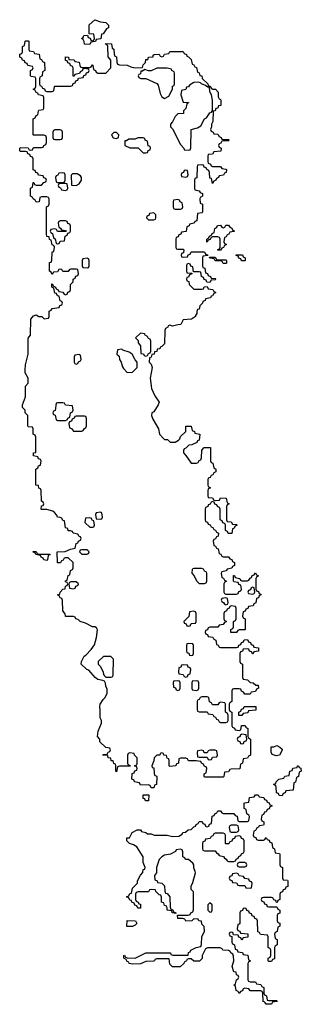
# Model space of a CAD drawing. Header units: inches. Extents: x 2112843 to 2323771, y 35243 to 209174.
# Tile 68 of 83: x 2281766 to 2283874, y 141146 to 148511. Entities that reach past the tile are written whole.
import ezdxf

# ---------------------------------------------------------------- set-up
doc = ezdxf.new("R2010")
doc.units = ezdxf.units.IN
doc.header["$MEASUREMENT"] = 0
doc.layers.add('C2184', color=7, linetype='Continuous')

msp = doc.modelspace()

# ---------------------------------------------------------------- linework, layer by layer
at = {"layer": 'C2184', "color": 6}
for points in [[(2282290, 148326), (2282250, 148328.7), (2282248.7, 148348.7), (2282242, 148362), (2282229, 148370), (2282242, 148378), (2282247.3, 148392.7), (2282274, 148394), (2282278, 148378), (2282292.7, 148372.7), (2282298, 148358), (2282310, 148354), (2282322, 148358), (2282326, 148370), (2282322, 148402), (2282286, 148406), (2282287.3, 148472.7), (2282329.1, 148510.9), (2282370, 148496), (2282412, 148490), (2282432, 148470), (2282432, 148450), (2282416.9, 148443.1), (2282390, 148406), (2282378, 148402), (2282372.7, 148367.3), (2282338, 148362), (2282332.7, 148347.3), (2282298, 148342)], [(2281970, 147974), (2282010, 147974), (2282022, 147978), (2282026, 148010), (2282030, 148014), (2282150, 148014), (2282162, 148018), (2282167.3, 148032.7), (2282182, 148038), (2282187.3, 148052.7), (2282202, 148058), (2282207.3, 148072.7), (2282242, 148078), (2282247.3, 148092.7), (2282262, 148098), (2282267.3, 148112.7), (2282282, 148118), (2282286, 148130), (2282282, 148142), (2282250, 148146), (2282238, 148142), (2282232.7, 148127.3), (2282218, 148122), (2282212.7, 148107.3), (2282178, 148102), (2282172.7, 148087.3), (2282167.3, 148087.3), (2282166, 148150), (2282162, 148162), (2282147.3, 148167.3), (2282142, 148182), (2282127.3, 148187.3), (2282122, 148202), (2282110, 148206), (2282110, 148234), (2282131.3, 148230), (2282132.7, 148212.7), (2282174, 148210), (2282178, 148198), (2282210, 148192), (2282218, 148158), (2282232.7, 148152.7), (2282290, 148154), (2282302, 148158), (2282310, 148172), (2282314, 148170), (2282318, 148138), (2282334, 148130), (2282338, 148118), (2282351.6, 148111.6), (2282410, 148111.3), (2282448, 148150), (2282448.7, 148170), (2282447.3, 148207.3), (2282428, 148232), (2282426, 148310), (2282422, 148322), (2282407.3, 148327.3), (2282410, 148334), (2282454, 148330), (2282458, 148298), (2282471.2, 148291.1), (2282472, 148252), (2282478, 148238), (2282490, 148234), (2282492.7, 148192.7), (2282498, 148178), (2282512, 148172), (2282570, 148170.5), (2282598, 148158), (2282630, 148150.8), (2282686, 148154), (2282690, 148174), (2282708.4, 148191.6), (2282710, 148212), (2282726, 148214), (2282730, 148231.3), (2282766, 148234), (2282766, 148246), (2282771.6, 148251.6), (2282810, 148254), (2282818, 148238), (2282830, 148234), (2282842, 148238), (2282850, 148254), (2282882, 148258), (2282890, 148274), (2282990, 148272), (2282998, 148258), (2283014, 148250), (2283018, 148238), (2283030, 148234), (2283050, 148214), (2283058, 148178), (2283070, 148174), (2283078, 148158), (2283090, 148154), (2283098, 148118), (2283110, 148114), (2283114, 148094), (2283130, 148092), (2283132, 148072), (2283174, 148030), (2283178, 148018), (2283194, 148010), (2283198, 147998), (2283211.6, 147991.6), (2283232, 147990), (2283251.3, 147970), (2283252.7, 147932.7), (2283258, 147918), (2283270, 147914), (2283271.3, 147908.7), (2283272, 147870), (2283254, 147866), (2283250, 147848), (2283234, 147846), (2283230, 147828), (2283214, 147826), (2283211.3, 147750), (2283202, 147730), (2283202, 147710), (2283194, 147690), (2283198, 147678), (2283214, 147670), (2283218, 147658), (2283250, 147654), (2283258, 147638), (2283274, 147630), (2283278, 147618), (2283290, 147614), (2283330, 147614), (2283334, 147610), (2283330, 147606), (2283290, 147606), (2283278, 147602), (2283272.7, 147587.3), (2283258, 147582), (2283254, 147570), (2283258, 147558), (2283274, 147550), (2283272.7, 147527.3), (2283218, 147522), (2283210, 147506), (2283178, 147502), (2283174, 147490), (2283174, 147450), (2283178, 147438), (2283194, 147430), (2283198, 147418), (2283210, 147414), (2283270, 147414), (2283278, 147398), (2283310, 147394), (2283314, 147390), (2283312.7, 147367.3), (2283298, 147362), (2283292.7, 147347.3), (2283258, 147342), (2283254, 147330), (2283238, 147322), (2283234, 147310), (2283218, 147302), (2283210, 147286), (2283202, 147322), (2283190, 147326), (2283187.3, 147367.3), (2283182, 147382), (2283166, 147390), (2283162, 147402), (2283147.3, 147407.3), (2283142, 147422), (2283130, 147426), (2283098, 147422), (2283094, 147410), (2283090.9, 147329.1), (2283078, 147322), (2283074, 147310), (2283074, 147250), (2283078, 147238), (2283110, 147232), (2283118, 147218), (2283134, 147210), (2283134, 147190), (2283118, 147182), (2283114, 147170), (2283118, 147138), (2283134, 147130), (2283134, 147070), (2283130, 147066), (2283098, 147062), (2283092.7, 147007.3), (2283078, 147002), (2283071.6, 146988.4), (2283038, 146982), (2283034, 146970), (2283018, 146962), (2283012.7, 146927.3), (2282978, 146922), (2282972.7, 146907.3), (2282958, 146902), (2282952.7, 146887.3), (2282938, 146882), (2282934, 146870), (2282934, 146810), (2282938, 146798), (2282950, 146794), (2282990, 146794), (2282994, 146790), (2282992.7, 146767.3), (2282978, 146762), (2282974, 146750), (2282978, 146738), (2282990, 146734), (2283022, 146738), (2283027.3, 146752.7), (2283042, 146758), (2283050, 146774), (2283150, 146774), (2283158, 146758), (2283172.7, 146752.7), (2283174, 146746), (2283138, 146742), (2283134, 146730), (2283134, 146670), (2283138, 146658), (2283152.7, 146652.7), (2283158, 146618), (2283172.7, 146612.7), (2283178, 146598), (2283194, 146590), (2283198, 146578), (2283230, 146574), (2283234, 146570), (2283230, 146566), (2283198, 146562), (2283190, 146546), (2283167.3, 146547.3), (2283162, 146562), (2283147.3, 146567.3), (2283142, 146582), (2283126, 146590), (2283122, 146622), (2283110, 146626), (2283066, 146626), (2283062, 146662), (2283047.3, 146667.3), (2283042, 146682), (2283030, 146686), (2283018, 146682), (2283014, 146670), (2283014, 146630), (2283018, 146618), (2283054, 146614), (2283054, 146610), (2283038, 146602), (2283030, 146586), (2283018, 146582), (2283014, 146570), (2283018, 146558), (2283031.6, 146551.6), (2283034, 146530), (2283070, 146494), (2283130, 146494), (2283142, 146498), (2283147.3, 146512.7), (2283170, 146514), (2283178, 146498), (2283212.7, 146492.7), (2283218, 146478), (2283234, 146470), (2283218, 146462), (2283210, 146446), (2283198, 146442), (2283194, 146430), (2283158, 146422), (2283154, 146410), (2283138, 146402), (2283134, 146390), (2283114, 146370), (2283110, 146346), (2283098, 146342), (2283092, 146328), (2283092, 146312), (2283082, 146298), (2283082, 146290), (2283052, 146270), (2282990, 146266), (2282972, 146230), (2282950, 146229.3), (2282910, 146218), (2282890, 146226), (2282878, 146222), (2282874, 146210), (2282858, 146202), (2282852.7, 146187.3), (2282850, 146086), (2282830, 146066), (2282818, 146062), (2282814, 146050), (2282794, 146046), (2282792, 146030), (2282774, 146026), (2282772, 146010), (2282754, 146006), (2282750, 145986), (2282738, 145982), (2282734, 145950), (2282750, 145934), (2282758, 145910), (2282742.8, 145830), (2282752.4, 145752.4), (2282776.8, 145696.8), (2282810.6, 145650), (2282802.8, 145630), (2282770, 145578), (2282754, 145570), (2282752, 145550), (2282762, 145522), (2282804.7, 145450), (2282811.6, 145411.6), (2282839.6, 145379.6), (2282851, 145371), (2282872, 145370), (2282891.3, 145351.3), (2282930, 145351.3), (2282955.3, 145364.7), (2282965.2, 145374.8), (2282970, 145392), (2283008.8, 145431.1), (2283010, 145470.7), (2283050, 145470.7), (2283058, 145438), (2283074, 145430), (2283078, 145418), (2283114, 145410), (2283110, 145366), (2283098, 145362), (2283091.6, 145348.4), (2283054, 145330), (2283031.2, 145328.9), (2283010, 145306), (2282998, 145302), (2282992.7, 145287.3), (2282992, 145270), (2283010, 145252), (2283050, 145194), (2283090, 145194), (2283102, 145198), (2283110, 145214), (2283122, 145218), (2283127.3, 145232.7), (2283129, 145291), (2283146, 145310), (2283194, 145310), (2283194, 145210), (2283198, 145198), (2283212.7, 145192.7), (2283218, 145158), (2283234, 145150), (2283234, 145130), (2283218, 145122), (2283212.7, 145107.3), (2283198, 145102), (2283192.7, 145087.3), (2283178, 145082), (2283174, 145070), (2283174, 145030), (2283178, 145018), (2283194, 145010), (2283178, 145002), (2283174, 144990), (2283174, 144950), (2283178, 144938), (2283210, 144934), (2283218, 144918), (2283230, 144914), (2283262, 144918), (2283270, 144934), (2283312.7, 144932.7), (2283318, 144898), (2283334, 144890), (2283318, 144882), (2283314, 144870), (2283314, 144770), (2283318, 144758), (2283350, 144754), (2283358, 144738), (2283390, 144734), (2283394, 144730), (2283378, 144722), (2283370, 144706), (2283358, 144702), (2283352.7, 144667.3), (2283327.3, 144667.3), (2283322, 144682), (2283306, 144690), (2283306, 144730), (2283302, 144742), (2283287.3, 144747.3), (2283282, 144762), (2283266, 144770), (2283266, 144850), (2283262, 144862), (2283246, 144870), (2283242, 144882), (2283227.3, 144887.3), (2283222, 144902), (2283210, 144906), (2283198, 144902), (2283192.7, 144887.3), (2283178, 144882), (2283174, 144870), (2283158, 144862), (2283154, 144850), (2283154, 144770), (2283158, 144758), (2283172.7, 144752.7), (2283178, 144738), (2283192.7, 144732.7), (2283198, 144718), (2283212.7, 144712.7), (2283218, 144698), (2283232.7, 144692.7), (2283238, 144678), (2283254, 144670), (2283252.7, 144647.3), (2283238, 144642), (2283232.7, 144627.3), (2283218, 144622), (2283214, 144610), (2283218, 144578), (2283232.7, 144572.7), (2283238, 144558), (2283252.7, 144552.7), (2283258, 144518), (2283272.7, 144512.7), (2283278, 144498), (2283290, 144494), (2283330, 144494), (2283338, 144478), (2283352.7, 144472.7), (2283358, 144458), (2283374, 144450), (2283372.7, 144427.3), (2283358, 144422), (2283352.7, 144407.3), (2283318, 144402), (2283312.7, 144387.3), (2283278, 144382), (2283274, 144370), (2283278, 144338), (2283292.7, 144332.7), (2283298, 144318), (2283314, 144310), (2283298, 144302), (2283294, 144290), (2283294, 144230), (2283298, 144218), (2283310, 144214), (2283390, 144214), (2283402, 144218), (2283407.3, 144232.7), (2283422, 144238), (2283426, 144250), (2283422, 144282), (2283407.3, 144287.3), (2283402, 144302), (2283370, 144306), (2283366, 144310), (2283367.3, 144352.7), (2283372.7, 144352.7), (2283378, 144338), (2283414, 144330), (2283418, 144318), (2283430, 144314), (2283470, 144314), (2283482, 144318), (2283490, 144334), (2283502, 144338), (2283507.3, 144352.7), (2283522, 144358), (2283530, 144374), (2283538, 144358), (2283554, 144350), (2283538, 144342), (2283534, 144330), (2283534, 144250), (2283538, 144238), (2283552.7, 144232.7), (2283558, 144218), (2283570, 144214), (2283572, 144208), (2283558, 144202), (2283552.7, 144187.3), (2283538, 144182), (2283534, 144150), (2283518, 144142), (2283512.7, 144127.3), (2283478, 144122), (2283472.7, 144107.3), (2283458, 144102), (2283452.7, 144087.3), (2283438, 144082), (2283434, 144050), (2283438, 144038), (2283454, 144030), (2283454, 143946), (2283410, 143946), (2283398, 143942), (2283390, 143926), (2283347.3, 143927.3), (2283346, 143950), (2283362, 143958), (2283366, 143970), (2283366, 144010), (2283382, 144018), (2283386, 144030), (2283386, 144110), (2283382, 144122), (2283350, 144126), (2283338, 144122), (2283334, 144110), (2283318, 144102), (2283314, 144090), (2283298, 144082), (2283294, 144070), (2283294, 144030), (2283298, 144018), (2283312.7, 144012.7), (2283312.7, 144007.3), (2283298, 144002), (2283290, 143986), (2283258, 143982), (2283250, 143966), (2283190, 143966), (2283178, 143962), (2283172.7, 143947.3), (2283158, 143942), (2283154, 143930), (2283158, 143918), (2283172.7, 143912.7), (2283178, 143898), (2283212.7, 143892.7), (2283218, 143878), (2283234, 143870), (2283238, 143838), (2283252.7, 143832.7), (2283258, 143818), (2283270, 143814), (2283390, 143814), (2283402, 143818), (2283407.3, 143832.7), (2283422, 143838), (2283427.3, 143852.7), (2283442, 143858), (2283447.3, 143872.7), (2283470, 143874), (2283478, 143858), (2283492.7, 143852.7), (2283498, 143838), (2283512.7, 143832.7), (2283518, 143818), (2283552.7, 143812.7), (2283552.7, 143787.3), (2283518, 143782), (2283510, 143766), (2283502, 143782), (2283487.3, 143787.3), (2283482, 143802), (2283470, 143806), (2283438, 143802), (2283432.7, 143787.3), (2283418, 143782), (2283414, 143770), (2283414, 143710), (2283418, 143698), (2283434, 143690), (2283434, 143590), (2283438, 143578), (2283470, 143572), (2283490, 143554), (2283514, 143550), (2283532.7, 143532.7), (2283550, 143532), (2283554, 143510), (2283538, 143502), (2283530, 143486), (2283498, 143482), (2283490, 143466), (2283450, 143466), (2283442, 143482), (2283427.3, 143487.3), (2283422, 143502), (2283410, 143506), (2283370, 143506), (2283358, 143502), (2283354, 143490), (2283354, 143410), (2283338, 143402), (2283334, 143390), (2283334, 143350), (2283338, 143338), (2283354, 143330), (2283354, 143230), (2283358, 143218), (2283372.7, 143212.7), (2283378, 143198), (2283410, 143194), (2283422, 143198), (2283427.3, 143232.7), (2283452.7, 143232.7), (2283458, 143218), (2283474, 143210), (2283474, 143150), (2283478, 143138), (2283494, 143130), (2283494, 143010), (2283478, 143002), (2283470, 142986), (2283438, 142982), (2283434, 142950), (2283418, 142942), (2283412.7, 142907.3), (2283350, 142906), (2283338, 142902), (2283330, 142886), (2283298, 142882), (2283294, 142850), (2283290, 142846), (2283150, 142846), (2283146, 142850), (2283146, 142870), (2283162, 142878), (2283166, 142910), (2283162, 142922), (2283150, 142926), (2283142, 142942), (2283126, 142950), (2283122, 142962), (2283087.3, 142967.3), (2283030, 142966), (2283022, 142982), (2283010, 142986), (2282970, 142986), (2282958, 142982), (2282954, 142950), (2282938, 142942), (2282934, 142930), (2282890, 142926), (2282886, 142930), (2282886, 142970), (2282882, 142982), (2282870, 142986), (2282866, 143006), (2282846, 143010), (2282842, 143022), (2282830, 143026), (2282818, 143022), (2282814, 143010), (2282791.6, 143008.4), (2282771.6, 142988.4), (2282770, 142966), (2282754, 142930), (2282758, 142918), (2282770, 142914), (2282772.7, 142872.7), (2282778, 142858), (2282790, 142854), (2282792.7, 142847.3), (2282791.3, 142790), (2282774, 142786), (2282770, 142766), (2282750, 142766), (2282742, 142782), (2282727.3, 142787.3), (2282670, 142786), (2282662, 142802), (2282626, 142810), (2282622, 142822), (2282606, 142830), (2282607.3, 142872.7), (2282622, 142878), (2282627.3, 142892.7), (2282642, 142898), (2282646, 142910), (2282642, 142922), (2282626, 142930), (2282642, 142938), (2282646, 142950), (2282646, 142990), (2282626, 143010), (2282622, 143022), (2282590, 143026), (2282578, 143022), (2282574, 143010), (2282574, 142950), (2282578, 142938), (2282590, 142934), (2282592.7, 142927.3), (2282512.7, 142927.3), (2282498, 142922), (2282490, 142886), (2282486, 142890), (2282486, 142930), (2282482, 142942), (2282470, 142946), (2282466, 142966), (2282450, 142968), (2282447.3, 142987.3), (2282428, 142990), (2282426, 143006), (2282388.7, 143010), (2282390, 143014), (2282422, 143018), (2282427.3, 143032.7), (2282442, 143038), (2282446, 143050), (2282442, 143062), (2282410, 143066), (2282366, 143110), (2282366, 143130), (2282348.7, 143150), (2282354, 143190), (2282378, 143250), (2282378, 143270), (2282369.6, 143289.6), (2282369.5, 143349.5), (2282365.1, 143370), (2282369.6, 143390), (2282390, 143426), (2282402.5, 143437.5), (2282422, 143470), (2282422, 143502), (2282410, 143526), (2282408.7, 143548.7), (2282402, 143562), (2282388.7, 143568.7), (2282350, 143575.3), (2282330, 143589.3), (2282284.7, 143644.7), (2282268.7, 143650), (2282226, 143690), (2282228.7, 143710), (2282249.4, 143750), (2282262, 143758), (2282300.2, 143799.8), (2282325.2, 143834.8), (2282341.2, 143890), (2282347.3, 143947.3), (2282342, 143962), (2282328.4, 143968.4), (2282310, 143969), (2282257.5, 143997.5), (2282218, 144010), (2282203.1, 144023.1), (2282186, 144030), (2282182, 144042), (2282170, 144046), (2282110, 144046), (2282107.3, 144067.3), (2282088.7, 144090), (2282087.3, 144167.3), (2282082, 144182), (2282070, 144186), (2282062, 144202), (2282048, 144210), (2282066, 144214), (2282068, 144230), (2282090, 144252), (2282106, 144254), (2282110, 144274), (2282122, 144278), (2282126, 144290), (2282122, 144302), (2282110, 144306), (2282110, 144314), (2282122, 144318), (2282130, 144354), (2282142, 144358), (2282146, 144390), (2282162, 144398), (2282166, 144410), (2282166, 144450), (2282130, 144486), (2282110, 144486), (2282098, 144482), (2282092.7, 144467.3), (2282078, 144462), (2282072.7, 144447.3), (2282048.4, 144448.4), (2282046, 144530), (2282107.3, 144532.7), (2282146, 144550), (2282182, 144558), (2282190, 144594), (2282202, 144598), (2282206, 144610), (2282222, 144618), (2282226, 144630), (2282222, 144642), (2282210, 144646), (2282202, 144662), (2282166, 144670), (2282162, 144682), (2282147.3, 144687.3), (2282130, 144688), (2282126, 144706), (2282108.7, 144710), (2282102, 144762), (2282090, 144766), (2282082, 144782), (2282068.4, 144788.4), (2282050, 144789), (2282044, 144804), (2282025.6, 144825.6), (2282014, 144834), (2281970, 144848), (2281930, 144846), (2281926, 144850), (2281930, 144874), (2281942, 144878), (2281946, 144890), (2281942, 144902), (2281928.8, 144908.9), (2281926, 144990), (2281922, 145002), (2281910, 145006), (2281906, 145026), (2281886, 145030), (2281886, 145150), (2281902, 145158), (2281907.3, 145172.7), (2281922, 145178), (2281926, 145210), (2281922, 145222), (2281907.3, 145227.3), (2281902, 145242), (2281868.4, 145248.4), (2281870, 145271.3), (2281887.3, 145272.7), (2281887.3, 145387.3), (2281882, 145402), (2281866, 145410), (2281866, 145450), (2281862, 145462), (2281830, 145466), (2281826, 145470), (2281826, 145550), (2281806, 145570), (2281806, 145590), (2281786, 145610), (2281788, 145630), (2281809, 145690), (2281809.3, 145770.7), (2281828.4, 145791.6), (2281828.4, 145828.4), (2281808, 145870), (2281806, 145890), (2281808.7, 145928.7), (2281828.7, 146010), (2281828.4, 146128.4), (2281848, 146152), (2281850, 146271), (2281870, 146294.8), (2281890, 146302), (2281910, 146292), (2281931.6, 146291.6), (2281950, 146274), (2281982, 146278), (2281986, 146290), (2281986, 146330), (2282002, 146338), (2282008.4, 146351.6), (2282062, 146358), (2282067.3, 146372.7), (2282082, 146378), (2282086, 146390), (2282082, 146402), (2282068, 146408), (2282062, 146442), (2282050, 146446), (2282042, 146462), (2282030, 146466), (2282022, 146502), (2282006, 146510), (2282006, 146534), (2282010, 146534), (2282018, 146518), (2282034, 146510), (2282038, 146498), (2282054, 146490), (2282058, 146478), (2282090, 146474), (2282098, 146458), (2282110, 146454), (2282122, 146458), (2282127.3, 146472.7), (2282142, 146478), (2282146, 146490), (2282146, 146530), (2282166, 146550), (2282166, 146570), (2282182, 146578), (2282187.3, 146592.7), (2282202, 146598), (2282206, 146610), (2282202, 146642), (2282190, 146646), (2282150, 146646), (2282138, 146642), (2282130, 146628), (2282088.4, 146628.4), (2282082, 146642), (2282070, 146646), (2282058, 146642), (2282050, 146626), (2282018, 146622), (2282010, 146606), (2282002, 146622), (2281988.7, 146628.7), (2281990, 146694), (2282002, 146698), (2282007.3, 146712.7), (2282009.3, 146770.7), (2282010, 146774), (2282022, 146778), (2282026, 146810), (2282022, 146822), (2282010, 146826), (2282002, 146862), (2281990, 146866), (2281986, 146886), (2281968.7, 146890), (2281966, 146910), (2281966, 147110), (2281982, 147118), (2281986, 147130), (2281986, 147170), (2281982, 147182), (2281970, 147186), (2281930, 147186), (2281918, 147182), (2281912.7, 147147.3), (2281890, 147146), (2281882, 147162), (2281866, 147170), (2281862, 147182), (2281846, 147190), (2281846, 147250), (2281862, 147258), (2281867.3, 147292.7), (2281872.7, 147292.7), (2281878, 147278), (2281890, 147274), (2281930, 147274), (2281947.3, 147292.7), (2281962, 147298), (2281966, 147310), (2281962, 147322), (2281947.3, 147327.3), (2281942, 147342), (2281907.3, 147347.3), (2281902, 147362), (2281887.3, 147367.3), (2281882, 147382), (2281867.3, 147387.3), (2281866, 147470), (2281862, 147482), (2281847.3, 147487.3), (2281842, 147502), (2281827.3, 147507.3), (2281822, 147522), (2281810, 147526), (2281770, 147526), (2281766, 147530), (2281766, 147550), (2281770, 147554), (2281830, 147552), (2281838, 147538), (2281850, 147534), (2281862, 147538), (2281870, 147554), (2281930, 147554), (2281942, 147558), (2281946, 147570), (2281962, 147578), (2281967.3, 147592.7), (2281967.3, 147627.3), (2281962, 147642), (2281947.3, 147647.3), (2281870, 147646), (2281866, 147650), (2281866, 147770), (2281882, 147778), (2281890, 147794), (2281902, 147798), (2281906, 147830), (2281910, 147834), (2281942, 147838), (2281946, 147850), (2281946, 147930), (2281942, 147942), (2281906, 147950), (2281902, 147962), (2281890, 147966), (2281882, 147982), (2281866, 147990), (2281882, 147998), (2281886, 148010), (2281886, 148070), (2281882, 148082), (2281850, 148086), (2281846, 148090), (2281846, 148130), (2281862, 148138), (2281866, 148150), (2281862, 148162), (2281827.3, 148167.3), (2281822, 148182), (2281807.3, 148187.3), (2281802, 148202), (2281787.3, 148207.3), (2281782, 148222), (2281766, 148230), (2281767.3, 148252.7), (2281782, 148258), (2281786, 148270), (2281788, 148310), (2281802, 148318), (2281808, 148350), (2281812.7, 148352.7), (2281830, 148354), (2281834, 148350), (2281834, 148290), (2281838, 148278), (2281870, 148274), (2281878, 148258), (2281912.7, 148252.7), (2281918, 148218), (2281930, 148214), (2281938, 148198), (2281951.6, 148191.6), (2281954, 148130), (2281938, 148122), (2281934, 148090), (2281918, 148082), (2281914, 148070), (2281914, 148030), (2281918, 148018), (2281930, 148014), (2281938, 147998), (2281952.7, 147992.7), (2281958, 147978)], [(2282870, 148148), (2282792.7, 148147.3), (2282750, 148128.7), (2282729, 148129), (2282702, 148138), (2282686, 148126), (2282674, 148126), (2282670, 148106), (2282658, 148102), (2282654, 148090), (2282658, 148078), (2282672, 148072), (2282710, 148071.3), (2282793.7, 148033.7), (2282802, 148022), (2282818, 147958), (2282830, 147934), (2282850, 147922), (2282882, 147938), (2282908.7, 147990), (2282910, 148014), (2282922, 148018), (2282926, 148030), (2282926, 148110), (2282922, 148122), (2282906, 148130), (2282902, 148142)], [(2283103.1, 148043.1), (2283070, 148042), (2283038, 148022), (2283030, 148008), (2283014, 148006), (2283010, 147988), (2282978, 147982), (2282972, 147950), (2282990, 147894), (2283030, 147891.3), (2283030, 147888), (2283018, 147882), (2283010, 147846), (2282991.6, 147828.4), (2282991, 147810), (2282950, 147806), (2282930, 147788), (2282910, 147746), (2282894, 147730), (2282894, 147710), (2282910, 147694), (2282970, 147578), (2282994, 147550), (2282998, 147538), (2283030, 147534), (2283042, 147538), (2283047.3, 147552.7), (2283049.3, 147690.7), (2283097.2, 147702.8), (2283122, 147718), (2283149, 147770), (2283163.1, 147776.9), (2283190, 147814), (2283202, 147818), (2283208, 147832), (2283208, 147910), (2283202, 147950), (2283188.8, 147971.1), (2283186, 148006), (2283174, 148006), (2283158, 148018), (2283128, 148030), (2283119, 148039)], [(2282070, 147686), (2282030, 147686), (2282018, 147682), (2282014, 147670), (2282014, 147630), (2282018, 147618), (2282030, 147614), (2282070, 147614), (2282082, 147618), (2282086, 147630), (2282086, 147670), (2282082, 147682)], [(2282490, 147668), (2282470, 147668), (2282452, 147650), (2282466, 147626), (2282490, 147622), (2282506, 147630), (2282508, 147650)], [(2282690, 147626), (2282650, 147626), (2282630, 147618), (2282582, 147618), (2282566, 147606), (2282554, 147606), (2282554, 147570), (2282590, 147552), (2282651.6, 147551.6), (2282690, 147514), (2282710, 147514), (2282722, 147518), (2282727.3, 147532.7), (2282742, 147538), (2282746, 147550), (2282742, 147562), (2282727.3, 147567.3), (2282722, 147602), (2282706, 147610), (2282702, 147622)], [(2283010, 147386), (2282998, 147382), (2282992.7, 147367.3), (2282978, 147362), (2282974, 147350), (2282978, 147338), (2283010, 147334), (2283022, 147338), (2283026, 147350), (2283022, 147382)], [(2282090, 147366), (2282058, 147362), (2282052.7, 147347.3), (2282038, 147342), (2282034, 147330), (2282038, 147298), (2282050, 147294), (2282090, 147294), (2282102, 147298), (2282106, 147310), (2282106, 147350), (2282102, 147362)], [(2282162, 147358), (2282151.6, 147348.4), (2282154, 147274), (2282190, 147271.3), (2282210, 147282), (2282228.7, 147310), (2282228.7, 147330), (2282222, 147342), (2282197.2, 147357.2)], [(2282110, 147286), (2282070, 147286), (2282058, 147282), (2282054, 147270), (2282058, 147258), (2282072.7, 147252.7), (2282078, 147238), (2282110, 147234), (2282122, 147238), (2282126, 147250), (2282122, 147282)], [(2282950, 147166), (2282918, 147162), (2282914, 147150), (2282914, 147110), (2282918, 147098), (2282930, 147094), (2282970, 147094), (2282982, 147098), (2282986, 147110), (2282982, 147142), (2282967.3, 147147.3), (2282962, 147162)], [(2282110, 147006), (2282070, 147006), (2282058, 147002), (2282054, 146990), (2282058, 146958), (2282072.7, 146952.7), (2282078, 146938), (2282110, 146934), (2282114, 146926), (2282050, 146926), (2282042, 146942), (2282030, 146946), (2281998, 146942), (2281994, 146930), (2281998, 146918), (2282012.7, 146912.7), (2282018, 146878), (2282032.7, 146872.7), (2282038, 146838), (2282050, 146834), (2282062, 146838), (2282070, 146854), (2282102, 146858), (2282107.3, 146892.7), (2282122, 146898), (2282126, 146914), (2282142, 146918), (2282146, 146930), (2282146, 146970), (2282142, 146982), (2282127.3, 146987.3), (2282122, 147002)], [(2282770, 147066), (2282738, 147062), (2282732.7, 147047.3), (2282718, 147042), (2282714, 147030), (2282730, 147014), (2282770, 147014), (2282782, 147018), (2282786, 147030), (2282786, 147050)], [(2283250, 146786), (2283246, 146790), (2283262, 146798), (2283266, 146810), (2283266, 146870), (2283262, 146882), (2283250, 146886), (2283210, 146886), (2283198, 146882), (2283192.7, 146867.3), (2283178, 146862), (2283170, 146846), (2283166, 146850), (2283166, 146870), (2283182, 146878), (2283187.3, 146892.7), (2283202, 146898), (2283207.3, 146912.7), (2283222, 146918), (2283226, 146950), (2283242, 146958), (2283247.3, 146972.7), (2283270, 146974), (2283278, 146958), (2283290, 146954), (2283302, 146958), (2283310, 146974), (2283330, 146974), (2283338, 146958), (2283352.7, 146952.7), (2283358, 146938), (2283374, 146930), (2283370, 146926), (2283338, 146922), (2283332.7, 146907.3), (2283318, 146902), (2283312.7, 146887.3), (2283298, 146882), (2283294, 146850), (2283298, 146838), (2283314, 146830), (2283298, 146822), (2283292.7, 146807.3), (2283278, 146802), (2283270, 146786)], [(2282270, 146726), (2282238, 146722), (2282234, 146710), (2282234, 146670), (2282238, 146658), (2282270, 146654), (2282282, 146658), (2282286, 146670), (2282286, 146710), (2282282, 146722)], [(2283250, 146714), (2283310, 146714), (2283314, 146710), (2283314, 146690), (2283310, 146686), (2283290, 146686), (2283282, 146702), (2283270, 146706), (2283230, 146706), (2283222, 146722), (2283190, 146726), (2283186, 146734), (2283230, 146734), (2283238, 146718)], [(2283450, 146706), (2283427.3, 146707.3), (2283422, 146722), (2283407.3, 146727.3), (2283402, 146742), (2283387.3, 146747.3), (2283387.3, 146752.7), (2283432.7, 146752.7), (2283438, 146738), (2283454, 146730), (2283454, 146710)], [(2282670, 146166), (2282634, 146130), (2282651.6, 146111.6), (2282652.7, 146092.7), (2282671.2, 146071.1), (2282674, 146014), (2282691.6, 146011.6), (2282698, 145998), (2282710, 145994), (2282722, 145998), (2282730, 146014), (2282742, 146018), (2282747.3, 146032.7), (2282747.3, 146107.3), (2282742, 146122), (2282730, 146126), (2282722, 146142), (2282706, 146150), (2282702, 146162)], [(2282530, 146046), (2282498, 146042), (2282494, 146010), (2282510, 145994), (2282512, 145970), (2282524.7, 145950), (2282534.8, 145914.8), (2282542.8, 145902.8), (2282570, 145872), (2282610, 145874), (2282646, 145910), (2282646, 145950), (2282630, 145966), (2282608.8, 146008.9), (2282584.7, 146024.7), (2282538, 146038)], [(2282210, 146006), (2282178, 146002), (2282174, 145990), (2282174, 145950), (2282178, 145938), (2282190, 145934), (2282202, 145938), (2282207.3, 145952.7), (2282222, 145958), (2282226, 145970), (2282222, 146002)], [(2282090, 145646), (2282050, 145646), (2282038, 145642), (2282031.6, 145588.4), (2282018, 145582), (2282014, 145570), (2282018, 145558), (2282031.6, 145551.6), (2282038, 145518), (2282050, 145514), (2282110, 145514), (2282122, 145518), (2282126, 145530), (2282142, 145538), (2282146, 145570), (2282162, 145578), (2282166, 145590), (2282162, 145622), (2282110, 145628), (2282102, 145642)], [(2282250, 145546), (2282190, 145546), (2282178, 145542), (2282174, 145530), (2282158, 145522), (2282152.7, 145507.3), (2282138, 145502), (2282134, 145490), (2282138, 145458), (2282152.7, 145452.7), (2282170, 145434), (2282230, 145434), (2282242, 145438), (2282250, 145454), (2282262, 145458), (2282267.3, 145472.7), (2282267.3, 145527.3), (2282262, 145542)], [(2282370, 144826), (2282338, 144822), (2282334, 144810), (2282338, 144778), (2282370, 144774), (2282382, 144778), (2282386, 144790), (2282382, 144822)], [(2282290, 144786), (2282258, 144782), (2282254, 144750), (2282290, 144714), (2282310, 144714), (2282322, 144718), (2282326, 144730), (2282322, 144762), (2282310, 144766), (2282302, 144782)], [(2281970, 144466), (2281946, 144470), (2281942, 144482), (2281926, 144490), (2281922, 144502), (2281886, 144510), (2281882, 144522), (2281870, 144526), (2281867.3, 144532.7), (2281890, 144534), (2281898, 144518), (2281910, 144514), (2281992.7, 144512.7), (2281992.7, 144507.3), (2281978, 144502), (2281974, 144470)], [(2282270, 144546), (2282230, 144546), (2282218, 144542), (2282214, 144530), (2282230, 144514), (2282270, 144514), (2282282, 144518), (2282286, 144530)], [(2283130, 144406), (2283070, 144406), (2283058, 144402), (2283054, 144370), (2283071.6, 144351.6), (2283090, 144314), (2283110, 144294), (2283150, 144294), (2283162, 144298), (2283166, 144310), (2283166, 144370), (2283162, 144382), (2283150, 144386), (2283142, 144402)], [(2282190, 144306), (2282150, 144306), (2282138, 144302), (2282134, 144290), (2282138, 144258), (2282170, 144254), (2282182, 144258), (2282187.3, 144272.7), (2282202, 144278), (2282206, 144290)], [(2283510, 144266), (2283498, 144262), (2283492.7, 144247.3), (2283478, 144242), (2283474, 144230), (2283478, 144218), (2283510, 144214), (2283522, 144218), (2283526, 144230), (2283522, 144262)], [(2283310, 144186), (2283278, 144182), (2283274, 144170), (2283278, 144158), (2283292.7, 144152.7), (2283298, 144138), (2283310, 144134), (2283322, 144138), (2283326, 144150), (2283322, 144182)], [(2283070, 144086), (2283038, 144082), (2283032.7, 144047.3), (2282994, 144010), (2282998, 143998), (2283012.7, 143992.7), (2283018, 143978), (2283030, 143974), (2283042, 143978), (2283050, 143994), (2283082, 143998), (2283086, 144010), (2283086, 144070), (2283082, 144082)], [(2283030, 143846), (2283018, 143842), (2283014, 143830), (2283014, 143790), (2283018, 143778), (2283032.7, 143772.7), (2283038, 143758), (2283050, 143754), (2283062, 143758), (2283066, 143770), (2283066, 143830), (2283062, 143842)], [(2282447.3, 143747.3), (2282392.7, 143747.3), (2282354, 143710), (2282354, 143690), (2282370, 143674), (2282392, 143630), (2282392.7, 143612.7), (2282402, 143602), (2282410, 143594), (2282450, 143594), (2282462, 143598), (2282466, 143610), (2282467.3, 143727.3)], [(2282990, 143686), (2282978, 143682), (2282972.7, 143667.3), (2282958, 143662), (2282954, 143630), (2282958, 143618), (2282990, 143614), (2282998, 143598), (2283010, 143594), (2283022, 143598), (2283027.3, 143612.7), (2283042, 143618), (2283046, 143650), (2283042, 143662), (2283027.3, 143667.3), (2283022, 143682)], [(2282950, 143566), (2282918, 143562), (2282914, 143550), (2282918, 143518), (2282932.7, 143512.7), (2282938, 143498), (2282950, 143494), (2282962, 143498), (2282966, 143510), (2282966, 143550), (2282962, 143562)], [(2283090, 143566), (2283058, 143562), (2283054, 143550), (2283054, 143510), (2283058, 143498), (2283090, 143494), (2283102, 143498), (2283106, 143510), (2283106, 143550), (2283102, 143562)], [(2283170, 143446), (2283130, 143446), (2283118, 143442), (2283110, 143426), (2283098, 143422), (2283094, 143410), (2283094, 143350), (2283098, 143338), (2283110, 143334), (2283170, 143334), (2283178, 143318), (2283212.7, 143312.7), (2283218, 143298), (2283232.7, 143292.7), (2283238, 143278), (2283252.7, 143272.7), (2283258, 143258), (2283270, 143254), (2283310, 143254), (2283322, 143258), (2283326, 143270), (2283326, 143310), (2283322, 143322), (2283306, 143330), (2283306, 143390), (2283302, 143402), (2283270, 143406), (2283258, 143402), (2283250, 143386), (2283210, 143386), (2283202, 143402), (2283187.3, 143407.3), (2283182, 143442)], [(2283430, 143306), (2283407.3, 143307.3), (2283406, 143330), (2283422, 143338), (2283427.3, 143352.7), (2283442, 143358), (2283447.3, 143372.7), (2283532.7, 143372.7), (2283532.7, 143347.3), (2283478, 143342), (2283472.7, 143327.3), (2283438, 143322)], [(2283430, 143166), (2283418, 143162), (2283412.7, 143147.3), (2283398, 143142), (2283394, 143130), (2283398, 143118), (2283412.7, 143112.7), (2283418, 143098), (2283430, 143094), (2283442, 143098), (2283447.3, 143112.7), (2283462, 143118), (2283466, 143130), (2283462, 143162)], [(2283230, 143046), (2283190, 143046), (2283178, 143042), (2283170, 143026), (2283147.3, 143027.3), (2283142, 143042), (2283130, 143046), (2283098, 143042), (2283094, 143030), (2283098, 142998), (2283110, 142994), (2283170, 142994), (2283178, 142978), (2283190, 142974), (2283202, 142978), (2283210, 142994), (2283242, 142998), (2283246, 143010), (2283242, 143042)], [(2283685.6, 143005.6), (2283655.3, 143015.3), (2283648.4, 143031.6), (2283648.8, 143071.1), (2283667.3, 143072.7), (2283690, 143082), (2283714, 143070), (2283730, 143054), (2283730, 143046), (2283710, 143009.2)], [(2283730, 142706), (2283707.3, 142707.3), (2283702, 142722), (2283687.3, 142727.3), (2283686, 142770), (2283682, 142782), (2283670, 142786), (2283668.4, 142791.6), (2283682, 142798), (2283686, 142810), (2283706, 142830), (2283742, 142838), (2283750, 142852), (2283782, 142858), (2283788, 142890), (2283806, 142894), (2283810, 142912), (2283842, 142918), (2283846, 142930), (2283854, 142930), (2283858, 142918), (2283871.6, 142911.6), (2283874, 142890), (2283858, 142882), (2283854, 142850), (2283838, 142842), (2283831.6, 142808.4), (2283818, 142802), (2283812.7, 142747.3), (2283758, 142742), (2283752.7, 142727.3), (2283738, 142722)], [(2283550, 142374), (2283590, 142374), (2283602, 142378), (2283610, 142394), (2283618, 142378), (2283632.7, 142372.7), (2283638, 142358), (2283652.7, 142352.7), (2283658, 142318), (2283674, 142310), (2283678, 142278), (2283710, 142274), (2283714, 142270), (2283714, 142190), (2283718, 142178), (2283734, 142170), (2283734, 142090), (2283738, 142078), (2283770, 142074), (2283774, 142070), (2283772.7, 142027.3), (2283758, 142022), (2283752.7, 142007.3), (2283738, 142002), (2283732.7, 141987.3), (2283718, 141982), (2283714, 141970), (2283714, 141930), (2283698, 141922), (2283692.7, 141907.3), (2283687.3, 141907.3), (2283682, 141922), (2283667.3, 141927.3), (2283662, 141942), (2283650, 141946), (2283590, 141946), (2283578, 141942), (2283574, 141930), (2283578, 141918), (2283592.7, 141912.7), (2283598, 141898), (2283612.7, 141892.7), (2283618, 141878), (2283630, 141874), (2283690, 141874), (2283698, 141858), (2283714, 141850), (2283712.7, 141827.3), (2283698, 141822), (2283694, 141810), (2283694, 141770), (2283698, 141758), (2283712.7, 141752.7), (2283714, 141730), (2283698, 141722), (2283694, 141690), (2283678, 141682), (2283674, 141670), (2283678, 141638), (2283694, 141630), (2283694, 141590), (2283678, 141582), (2283674, 141570), (2283672.7, 141487.3), (2283658, 141482), (2283650, 141466), (2283630, 141466), (2283626, 141470), (2283626, 141490), (2283642, 141498), (2283646, 141510), (2283646, 141550), (2283642, 141562), (2283626, 141570), (2283626, 141650), (2283622, 141662), (2283568.4, 141668.4), (2283562, 141682), (2283547.3, 141687.3), (2283546, 141770), (2283542, 141782), (2283527.3, 141787.3), (2283522, 141802), (2283507.3, 141807.3), (2283502, 141822), (2283487.3, 141827.3), (2283482, 141842), (2283467.3, 141847.3), (2283462, 141862), (2283450, 141866), (2283438, 141862), (2283432.7, 141847.3), (2283418, 141842), (2283414, 141830), (2283412.7, 141752.7), (2283410, 141746), (2283398, 141742), (2283394, 141710), (2283398, 141698), (2283412.7, 141692.7), (2283418, 141678), (2283472.7, 141672.7), (2283472.7, 141647.3), (2283438, 141642), (2283430, 141626), (2283422, 141642), (2283407.3, 141647.3), (2283402, 141662), (2283366, 141666), (2283362, 141682), (2283350, 141686), (2283338, 141682), (2283334, 141670), (2283338, 141658), (2283354, 141654), (2283354, 141610), (2283358, 141598), (2283374, 141590), (2283378, 141558), (2283392.7, 141552.7), (2283398, 141538), (2283432.7, 141532.7), (2283438, 141518), (2283472.7, 141512.7), (2283478, 141478), (2283494, 141470), (2283478, 141462), (2283474, 141450), (2283474, 141330), (2283478, 141318), (2283490, 141314), (2283530, 141314), (2283538, 141298), (2283570, 141294), (2283578, 141278), (2283592.7, 141272.7), (2283594, 141230), (2283598, 141218), (2283614, 141210), (2283618, 141178), (2283630, 141174), (2283690, 141174), (2283694, 141170), (2283690, 141166), (2283658, 141162), (2283650, 141146), (2283610, 141146), (2283602, 141162), (2283587.3, 141167.3), (2283586, 141230), (2283582, 141242), (2283570, 141246), (2283490, 141246), (2283482, 141262), (2283450, 141266), (2283438, 141262), (2283432.7, 141247.3), (2283418, 141242), (2283410, 141226), (2283402, 141242), (2283386, 141250), (2283382, 141282), (2283369.2, 141290), (2283382, 141298), (2283388, 141330), (2283402, 141338), (2283406, 141350), (2283402, 141362), (2283390, 141366), (2283386, 141386), (2283370, 141388), (2283355.3, 141430), (2283368.7, 141470), (2283367.3, 141507.3), (2283362, 141522), (2283346, 141530), (2283342, 141542), (2283328, 141548), (2283286, 141550), (2283282, 141562), (2283267.3, 141567.3), (2283172.7, 141567.3), (2283158, 141562), (2283131.3, 141510), (2283130.8, 141489.2), (2283111, 141469), (2283068.8, 141468.9), (2283050, 141486), (2283030, 141486), (2283018, 141482), (2283014, 141470), (2282998, 141462), (2282994, 141450), (2282967.3, 141427.3), (2282910, 141426), (2282890, 141446), (2282886, 141486), (2282792.7, 141487.3), (2282778, 141482), (2282774, 141470), (2282768, 141468), (2282710, 141466), (2282670, 141448.7), (2282610, 141446), (2282586, 141450), (2282582, 141462), (2282570, 141466), (2282562, 141482), (2282546, 141490), (2282546, 141510), (2282550, 141514), (2282558, 141498), (2282570, 141494), (2282630, 141492), (2282710.9, 141530.9), (2282889.1, 141530.9), (2282894, 141530), (2282898, 141518), (2282912.7, 141512.7), (2283026, 141514), (2283030, 141534), (2283042, 141538), (2283046, 141550), (2283086, 141570), (2283122, 141578), (2283127.3, 141592.7), (2283130, 141654), (2283148.7, 141690), (2283147.3, 141727.3), (2283130, 141746), (2283127.3, 141767.3), (2283106, 141770), (2283102, 141782), (2283070, 141786), (2283054, 141770), (2283010, 141769), (2283002, 141782), (2282987.3, 141787.3), (2282950, 141788), (2282948.8, 141791.1), (2282946, 141814), (2283027.3, 141812.7), (2283042, 141818), (2283046, 141830), (2283062, 141838), (2283067.3, 141852.7), (2283068, 141988), (2283050, 142006), (2283049.1, 142029.1), (2283062, 142058), (2283082, 142130), (2283080.4, 142140.4), (2283070, 142166), (2283069.1, 142189.1), (2283062, 142202), (2283030, 142228), (2283006, 142230), (2283002, 142242), (2282988.4, 142248.4), (2282987.3, 142287.3), (2282982, 142302), (2282970, 142306), (2282938, 142302), (2282931.6, 142288.4), (2282894, 142270), (2282850, 142262), (2282830.9, 142249.1), (2282811, 142229), (2282791.3, 142170), (2282791, 142129), (2282774, 142110), (2282778, 142078), (2282794, 142070), (2282798, 142058), (2282830, 142052), (2282850, 142032), (2282852, 141992), (2282858, 141978), (2282870, 141974), (2282891, 141950), (2282892.7, 141872.7), (2282898, 141858), (2282910, 141854), (2282918, 141838), (2282934, 141830), (2282934, 141826), (2282908, 141830), (2282906, 141846), (2282869.2, 141850), (2282868.7, 141868.7), (2282862, 141882), (2282850, 141886), (2282846, 141906), (2282828.7, 141910), (2282827.3, 141947.3), (2282822, 141962), (2282810, 141966), (2282786, 141990), (2282782, 142002), (2282750, 142006), (2282738, 142002), (2282730, 141988), (2282652.7, 141987.3), (2282638, 141982), (2282634, 141970), (2282634, 141930), (2282638, 141918), (2282654, 141910), (2282658, 141898), (2282670, 141894), (2282670, 141866), (2282650, 141866), (2282642, 141882), (2282627.3, 141887.3), (2282622, 141902), (2282606, 141910), (2282602, 141922), (2282590, 141926), (2282582, 141942), (2282566, 141950), (2282582, 141958), (2282590, 141974), (2282602, 141978), (2282610, 142014), (2282648, 142052), (2282648.7, 142070), (2282670, 142112), (2282688.7, 142131.3), (2282690, 142154), (2282702, 142158), (2282706, 142170), (2282690, 142206), (2282689.1, 142249.1), (2282643.1, 142323.1), (2282619, 142339), (2282588, 142350), (2282568, 142370), (2282568.7, 142390), (2282588, 142392), (2282608.7, 142430), (2282646, 142450), (2282670, 142452), (2282678, 142438), (2282710, 142432), (2282722, 142422), (2282750, 142422), (2282771.6, 142411.6), (2282870, 142411.3), (2282910, 142402), (2282956.4, 142403.6), (2282982, 142418), (2282988.4, 142431.6), (2283007.3, 142432.7), (2283026, 142450), (2283050, 142454), (2283070, 142474), (2283082, 142478), (2283086, 142490), (2283102, 142498), (2283110, 142514), (2283132.7, 142512.7), (2283138, 142498), (2283152.7, 142492.7), (2283158, 142478), (2283170, 142474), (2283182, 142478), (2283187.3, 142492.7), (2283202, 142498), (2283207.3, 142552.7), (2283222, 142558), (2283226, 142570), (2283242, 142578), (2283250, 142594), (2283270, 142594), (2283278, 142578), (2283290, 142574), (2283370, 142574), (2283378, 142558), (2283392.7, 142552.7), (2283398, 142518), (2283410, 142514), (2283470, 142514), (2283482, 142518), (2283486, 142550), (2283482, 142562), (2283466, 142570), (2283462, 142602), (2283446, 142610), (2283446, 142650), (2283450, 142654), (2283482, 142658), (2283487.3, 142692.7), (2283522, 142698), (2283530, 142714), (2283550, 142714), (2283558, 142698), (2283592.7, 142692.7), (2283598, 142678), (2283612.7, 142672.7), (2283618, 142658), (2283632.7, 142652.7), (2283638, 142638), (2283652.7, 142632.7), (2283652.7, 142627.3), (2283638, 142622), (2283632.7, 142607.3), (2283618, 142602), (2283610, 142586), (2283598, 142582), (2283590, 142566), (2283578, 142562), (2283574, 142530), (2283578, 142518), (2283594, 142510), (2283594, 142490), (2283590, 142486), (2283558, 142482), (2283554, 142470), (2283538, 142462), (2283530, 142446), (2283518, 142442), (2283514, 142410), (2283518, 142398), (2283532.7, 142392.7), (2283538, 142378)], [(2282730, 142668), (2282708.4, 142668.4), (2282702, 142682), (2282690, 142686), (2282690, 142714), (2282732.7, 142712.7)], [(2283390, 142486), (2283350, 142486), (2283338, 142482), (2283334, 142470), (2283338, 142438), (2283350, 142434), (2283390, 142434), (2283402, 142438), (2283406, 142450), (2283402, 142482)], [(2283290, 142426), (2283230, 142426), (2283218, 142422), (2283212.7, 142407.3), (2283198, 142402), (2283192.7, 142387.3), (2283158, 142382), (2283152.7, 142367.3), (2283138, 142362), (2283134, 142350), (2283134, 142310), (2283138, 142298), (2283150, 142294), (2283230, 142294), (2283238, 142278), (2283252.7, 142272.7), (2283258, 142258), (2283292.7, 142252.7), (2283298, 142238), (2283312.7, 142232.7), (2283318, 142218), (2283330, 142214), (2283370, 142214), (2283382, 142218), (2283387.3, 142232.7), (2283402, 142238), (2283407.3, 142252.7), (2283422, 142258), (2283427.3, 142272.7), (2283442, 142278), (2283446, 142290), (2283446, 142370), (2283442, 142382), (2283427.3, 142387.3), (2283422, 142402), (2283410, 142406), (2283378, 142402), (2283372.7, 142387.3), (2283358, 142382), (2283352.7, 142367.3), (2283338, 142362), (2283332.7, 142347.3), (2283310, 142346), (2283306, 142350), (2283306, 142410), (2283302, 142422)], [(2283450, 142206), (2283410, 142206), (2283398, 142202), (2283394, 142190), (2283398, 142178), (2283410, 142174), (2283450, 142174), (2283462, 142178), (2283466, 142190), (2283462, 142202)], [(2283390, 142126), (2283358, 142122), (2283352.7, 142107.3), (2283338, 142102), (2283334, 142090), (2283338, 142078), (2283352.7, 142072.7), (2283358, 142058), (2283390, 142054), (2283398, 142038), (2283410, 142034), (2283450, 142034), (2283458, 142018), (2283490, 142014), (2283502, 142018), (2283506, 142050), (2283502, 142062), (2283487.3, 142067.3), (2283482, 142082), (2283450, 142086), (2283442, 142102), (2283410, 142106), (2283402, 142122)], [(2283190, 141906), (2283174, 141890), (2283174, 141850), (2283190, 141834), (2283202, 141838), (2283206, 141850), (2283206, 141890)], [(2282567.3, 141727.3), (2282570, 141774), (2282634, 141770), (2282642, 141750), (2282630, 141738), (2282610, 141728.7)]]:
    msp.add_lwpolyline(points, close=True, dxfattribs=at)

doc.saveas('drawing.dxf')
